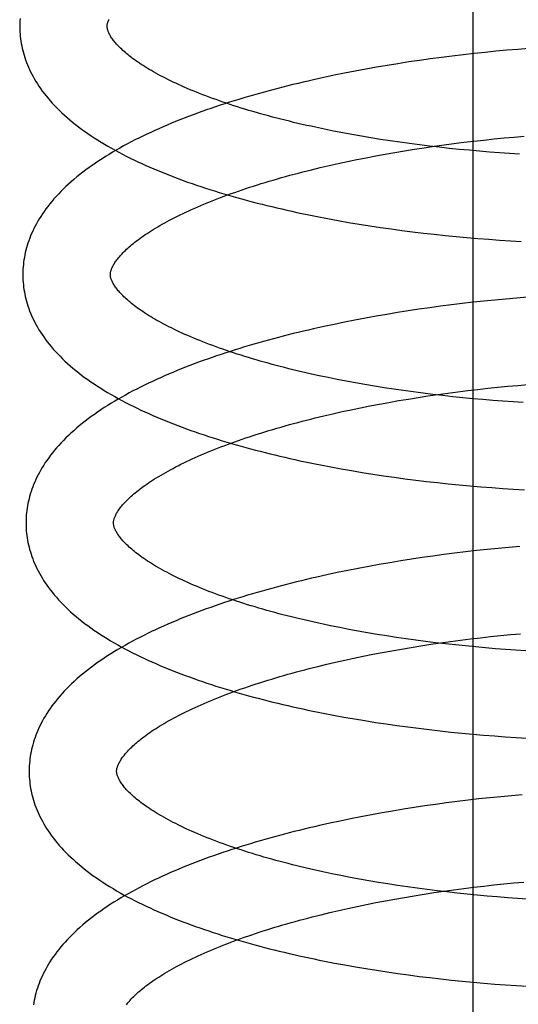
# Model space of a CAD drawing. Header units: inches. Extents: x 0 to 184, y 0 to 119.
# Tile 74 of 114: x 110.251 to 110.365, y 43.702 to 43.927. Entities that reach past the tile are written whole.
import ezdxf

# ---------------------------------------------------------------- set-up
doc = ezdxf.new("R2010")
doc.units = ezdxf.units.IN
doc.header["$LTSCALE"] = 10.121375
doc.header["$MEASUREMENT"] = 0
doc.linetypes.add('HIDDEN', pattern=[0.2, 0.1, -0.1])
doc.layers.add('DEFAULT_2', color=8, linetype='HIDDEN')

msp = doc.modelspace()

# ---------------------------------------------------------------- linework, layer by layer
at = {"layer": 'DEFAULT_2', "color": 8, "linetype": 'HIDDEN'}
for p, q in [((110.35452, 43.39563), (110.35452, 43.95813)), ((110.35477, 43.91915), (110.35227, 43.91887)), ((110.35727, 43.91941), (110.35477, 43.91915)), ((110.35976, 43.91965), (110.35727, 43.91941)), ((110.36226, 43.91988), (110.35976, 43.91965)), ((110.36474, 43.92009), (110.36226, 43.91988)), ((110.36722, 43.92029), (110.36474, 43.92009)), ((110.33735, 43.91682), (110.33489, 43.91642)), ((110.33982, 43.91721), (110.33735, 43.91682)), ((110.3423, 43.91757), (110.33982, 43.91721)), ((110.34479, 43.91792), (110.3423, 43.91757)), ((110.34728, 43.91825), (110.34479, 43.91792)), ((110.34978, 43.91857), (110.34728, 43.91825)), ((110.35227, 43.91887), (110.34978, 43.91857)), ((110.32516, 43.91465), (110.32276, 43.91416)), ((110.32757, 43.91512), (110.32516, 43.91465)), ((110.33, 43.91557), (110.32757, 43.91512)), ((110.33244, 43.916), (110.33, 43.91557)), ((110.33489, 43.91642), (110.33244, 43.916)), ((110.32038, 43.91365), (110.31801, 43.91313)), ((110.32276, 43.91416), (110.32038, 43.91365)), ((110.32262, 43.90142), (110.32054, 43.90184)), ((110.32472, 43.90102), (110.32262, 43.90142)), ((110.32684, 43.90062), (110.32472, 43.90102)), ((110.32899, 43.90024), (110.32684, 43.90062)), ((110.33116, 43.89988), (110.32899, 43.90024)), ((110.33335, 43.89952), (110.33116, 43.89988)), ((110.33556, 43.89919), (110.33335, 43.89952)), ((110.33778, 43.89886), (110.33556, 43.89919)), ((110.34002, 43.89855), (110.33778, 43.89886)), ((110.35016, 43.89855), (110.35244, 43.89884)), ((110.35244, 43.89884), (110.35473, 43.89911)), ((110.35473, 43.89911), (110.35702, 43.89936)), ((110.35702, 43.89936), (110.35931, 43.8996)), ((110.35931, 43.8996), (110.3616, 43.89983)), ((110.3616, 43.89983), (110.36389, 43.90004)), ((110.36389, 43.90004), (110.36617, 43.90023)), ((110.33665, 43.89653), (110.33887, 43.8969)), ((110.33887, 43.8969), (110.34111, 43.89726)), ((110.34227, 43.89826), (110.34002, 43.89855)), ((110.34111, 43.89726), (110.34336, 43.8976)), ((110.34454, 43.89798), (110.34227, 43.89826)), ((110.34336, 43.8976), (110.34561, 43.89793)), ((110.34681, 43.89771), (110.34454, 43.89798)), ((110.34561, 43.89793), (110.34788, 43.89825)), ((110.34909, 43.89746), (110.34681, 43.89771)), ((110.34788, 43.89825), (110.35016, 43.89855)), ((110.35137, 43.89723), (110.34909, 43.89746)), ((110.35367, 43.89701), (110.35137, 43.89723)), ((110.35596, 43.8968), (110.35367, 43.89701)), ((110.35826, 43.89661), (110.35596, 43.8968)), ((110.36055, 43.89644), (110.35826, 43.89661)), ((110.32371, 43.894), (110.32581, 43.89445)), ((110.32581, 43.89445), (110.32794, 43.89489)), ((110.32794, 43.89489), (110.33009, 43.89532)), ((110.33009, 43.89532), (110.33226, 43.89574)), ((110.33226, 43.89574), (110.33445, 43.89614)), ((110.33445, 43.89614), (110.33665, 43.89653)), ((110.36285, 43.89628), (110.36055, 43.89644)), ((110.36514, 43.89613), (110.36285, 43.89628)), ((110.31756, 43.89256), (110.31958, 43.89305)), ((110.31958, 43.89305), (110.32163, 43.89353)), ((110.32163, 43.89353), (110.32371, 43.894)), ((110.32128, 43.8814), (110.32366, 43.88096)), ((110.32366, 43.88096), (110.32606, 43.88054)), ((110.32606, 43.88054), (110.32847, 43.88014)), ((110.32847, 43.88014), (110.3309, 43.87976)), ((110.3309, 43.87976), (110.33333, 43.87939)), ((110.33333, 43.87939), (110.33578, 43.87904)), ((110.33578, 43.87904), (110.33824, 43.8787)), ((110.33824, 43.8787), (110.34071, 43.87839)), ((110.34071, 43.87839), (110.34318, 43.87809)), ((110.34318, 43.87809), (110.34566, 43.87781)), ((110.34566, 43.87781), (110.34815, 43.87754)), ((110.34815, 43.87754), (110.35064, 43.87729)), ((110.35064, 43.87729), (110.35313, 43.87706)), ((110.35313, 43.87706), (110.35561, 43.87685)), ((110.35561, 43.87685), (110.3581, 43.87666)), ((110.3581, 43.87666), (110.36059, 43.87648)), ((110.36059, 43.87648), (110.36307, 43.87631)), ((110.36307, 43.87631), (110.36554, 43.87617)), ((110.3595, 43.86277), (110.35702, 43.86252)), ((110.36198, 43.863), (110.3595, 43.86277)), ((110.36446, 43.86322), (110.36198, 43.863)), ((110.36693, 43.86342), (110.36446, 43.86322)), ((110.34215, 43.86066), (110.33969, 43.86029)), ((110.34462, 43.86101), (110.34215, 43.86066)), ((110.3471, 43.86134), (110.34462, 43.86101)), ((110.34957, 43.86166), (110.3471, 43.86134)), ((110.35206, 43.86197), (110.34957, 43.86166)), ((110.35454, 43.86225), (110.35206, 43.86197)), ((110.35702, 43.86252), (110.35454, 43.86225)), ((110.32993, 43.85863), (110.32752, 43.85818)), ((110.33235, 43.85907), (110.32993, 43.85863)), ((110.33479, 43.85949), (110.33235, 43.85907)), ((110.33723, 43.8599), (110.33479, 43.85949)), ((110.33969, 43.86029), (110.33723, 43.8599)), ((110.32039, 43.85671), (110.31804, 43.85618)), ((110.32275, 43.85721), (110.32039, 43.85671)), ((110.32513, 43.8577), (110.32275, 43.85721)), ((110.32752, 43.85818), (110.32513, 43.8577)), ((110.32343, 43.84461), (110.32136, 43.84503)), ((110.32554, 43.84421), (110.32343, 43.84461)), ((110.32766, 43.84382), (110.32554, 43.84421)), ((110.32981, 43.84344), (110.32766, 43.84382)), ((110.33198, 43.84307), (110.32981, 43.84344)), ((110.33417, 43.84272), (110.33198, 43.84307)), ((110.33638, 43.84238), (110.33417, 43.84272)), ((110.35558, 43.84233), (110.35787, 43.84259)), ((110.35787, 43.84259), (110.36016, 43.84283)), ((110.36016, 43.84283), (110.36245, 43.84305)), ((110.36245, 43.84305), (110.36474, 43.84326)), ((110.36474, 43.84326), (110.36703, 43.84345)), ((110.3386, 43.84206), (110.33638, 43.84238)), ((110.34084, 43.84175), (110.3386, 43.84206)), ((110.33973, 43.84013), (110.34196, 43.84049)), ((110.34309, 43.84146), (110.34084, 43.84175)), ((110.34196, 43.84049), (110.34421, 43.84083)), ((110.34535, 43.84118), (110.34309, 43.84146)), ((110.34421, 43.84083), (110.34647, 43.84116)), ((110.34762, 43.84091), (110.34535, 43.84118)), ((110.34647, 43.84116), (110.34874, 43.84148)), ((110.3499, 43.84066), (110.34762, 43.84091)), ((110.34874, 43.84148), (110.35102, 43.84178)), ((110.35219, 43.84043), (110.3499, 43.84066)), ((110.35102, 43.84178), (110.3533, 43.84206)), ((110.35448, 43.84021), (110.35219, 43.84043)), ((110.3533, 43.84206), (110.35558, 43.84233)), ((110.32666, 43.83769), (110.32879, 43.83813)), ((110.32879, 43.83813), (110.33094, 43.83856)), ((110.33094, 43.83856), (110.33311, 43.83897)), ((110.33311, 43.83897), (110.3353, 43.83937)), ((110.3353, 43.83937), (110.3375, 43.83976)), ((110.3375, 43.83976), (110.33973, 43.84013)), ((110.35677, 43.84), (110.35448, 43.84021)), ((110.35907, 43.83981), (110.35677, 43.84)), ((110.36136, 43.83964), (110.35907, 43.83981)), ((110.36366, 43.83948), (110.36136, 43.83964)), ((110.36595, 43.83934), (110.36366, 43.83948)), ((110.31841, 43.8358), (110.32043, 43.83629)), ((110.32043, 43.83629), (110.32248, 43.83677)), ((110.32248, 43.83677), (110.32456, 43.83724)), ((110.32456, 43.83724), (110.32666, 43.83769)), ((110.32198, 43.82461), (110.32437, 43.82418)), ((110.32437, 43.82418), (110.32676, 43.82376)), ((110.32676, 43.82376), (110.32918, 43.82335)), ((110.32918, 43.82335), (110.3316, 43.82297)), ((110.3316, 43.82297), (110.33404, 43.8226)), ((110.33404, 43.8226), (110.33649, 43.82225)), ((110.33649, 43.82225), (110.33895, 43.82191)), ((110.33895, 43.82191), (110.34142, 43.8216)), ((110.34142, 43.8216), (110.34389, 43.8213)), ((110.34389, 43.8213), (110.34637, 43.82102)), ((110.34637, 43.82102), (110.34886, 43.82075)), ((110.34886, 43.82075), (110.35135, 43.8205)), ((110.35135, 43.8205), (110.35383, 43.82027)), ((110.35383, 43.82027), (110.35632, 43.82006)), ((110.35632, 43.82006), (110.35881, 43.81987)), ((110.35881, 43.81987), (110.3613, 43.81969)), ((110.3613, 43.81969), (110.36378, 43.81952)), ((110.36378, 43.81952), (110.36625, 43.81938)), ((110.34783, 43.80455), (110.34535, 43.80422)), ((110.35031, 43.80487), (110.34783, 43.80455)), ((110.35279, 43.80518), (110.35031, 43.80487)), ((110.35527, 43.80546), (110.35279, 43.80518)), ((110.35775, 43.80573), (110.35527, 43.80546)), ((110.36024, 43.80598), (110.35775, 43.80573)), ((110.36271, 43.80621), (110.36024, 43.80598)), ((110.36519, 43.80643), (110.36271, 43.80621)), ((110.33309, 43.80228), (110.33066, 43.80184)), ((110.33552, 43.8027), (110.33309, 43.80228)), ((110.33797, 43.80311), (110.33552, 43.8027)), ((110.34042, 43.8035), (110.33797, 43.80311)), ((110.34288, 43.80387), (110.34042, 43.8035)), ((110.34535, 43.80422), (110.34288, 43.80387)), ((110.32112, 43.79992), (110.31878, 43.7994)), ((110.32348, 43.80043), (110.32112, 43.79992)), ((110.32586, 43.80092), (110.32348, 43.80043)), ((110.32826, 43.80139), (110.32586, 43.80092)), ((110.33066, 43.80184), (110.32826, 43.80139)), ((110.32403, 43.78785), (110.32196, 43.78827)), ((110.32613, 43.78744), (110.32403, 43.78785)), ((110.32826, 43.78705), (110.32613, 43.78744)), ((110.33041, 43.78667), (110.32826, 43.78705)), ((110.33258, 43.7863), (110.33041, 43.78667)), ((110.33477, 43.78595), (110.33258, 43.7863)), ((110.36081, 43.78603), (110.3631, 43.78625)), ((110.3631, 43.78625), (110.36539, 43.78646)), ((110.33697, 43.78561), (110.33477, 43.78595)), ((110.33919, 43.78528), (110.33697, 43.78561)), ((110.34143, 43.78497), (110.33919, 43.78528)), ((110.34368, 43.78468), (110.34143, 43.78497)), ((110.3426, 43.78368), (110.34485, 43.78403)), ((110.34594, 43.7844), (110.34368, 43.78468)), ((110.34485, 43.78403), (110.34711, 43.78436)), ((110.34822, 43.78413), (110.34594, 43.7844)), ((110.34711, 43.78436), (110.34938, 43.78467)), ((110.3505, 43.78388), (110.34822, 43.78413)), ((110.34938, 43.78467), (110.35165, 43.78497)), ((110.35165, 43.78497), (110.35394, 43.78526)), ((110.35394, 43.78526), (110.35622, 43.78553)), ((110.35622, 43.78553), (110.35852, 43.78579)), ((110.35852, 43.78579), (110.36081, 43.78603)), ((110.32942, 43.78132), (110.33157, 43.78175)), ((110.33157, 43.78175), (110.33374, 43.78216)), ((110.33374, 43.78216), (110.33593, 43.78256)), ((110.33593, 43.78256), (110.33814, 43.78295)), ((110.33814, 43.78295), (110.34036, 43.78333)), ((110.34036, 43.78333), (110.3426, 43.78368)), ((110.35278, 43.78365), (110.3505, 43.78388)), ((110.35507, 43.78343), (110.35278, 43.78365)), ((110.35737, 43.78322), (110.35507, 43.78343)), ((110.35966, 43.78303), (110.35737, 43.78322)), ((110.36196, 43.78286), (110.35966, 43.78303)), ((110.36425, 43.7827), (110.36196, 43.78286)), ((110.36655, 43.78255), (110.36425, 43.7827)), ((110.31904, 43.77899), (110.32106, 43.77948)), ((110.32106, 43.77948), (110.32311, 43.77996)), ((110.32311, 43.77996), (110.32519, 43.78043)), ((110.32519, 43.78043), (110.3273, 43.78088)), ((110.3273, 43.78088), (110.32942, 43.78132)), ((110.32262, 43.76784), (110.325, 43.7674)), ((110.325, 43.7674), (110.32739, 43.76698)), ((110.32739, 43.76698), (110.3298, 43.76658)), ((110.3298, 43.76658), (110.33223, 43.76619)), ((110.33223, 43.76619), (110.33466, 43.76582)), ((110.33466, 43.76582), (110.33711, 43.76547)), ((110.33711, 43.76547), (110.33957, 43.76514)), ((110.33957, 43.76514), (110.34203, 43.76482)), ((110.34203, 43.76482), (110.3445, 43.76452)), ((110.3445, 43.76452), (110.34698, 43.76424)), ((110.34698, 43.76424), (110.34946, 43.76397)), ((110.34946, 43.76397), (110.35195, 43.76372)), ((110.35195, 43.76372), (110.35443, 43.76349)), ((110.35443, 43.76349), (110.35692, 43.76328)), ((110.35692, 43.76328), (110.35941, 43.76308)), ((110.35941, 43.76308), (110.36189, 43.7629)), ((110.36189, 43.7629), (110.36437, 43.76274)), ((110.36437, 43.76274), (110.36684, 43.76259)), ((110.35091, 43.74807), (110.34844, 43.74775)), ((110.35339, 43.74837), (110.35091, 43.74807)), ((110.35587, 43.74866), (110.35339, 43.74837)), ((110.35836, 43.74892), (110.35587, 43.74866)), ((110.36084, 43.74918), (110.35836, 43.74892)), ((110.36331, 43.74941), (110.36084, 43.74918)), ((110.36578, 43.74963), (110.36331, 43.74941)), ((110.33614, 43.7459), (110.33371, 43.74547)), ((110.33858, 43.7463), (110.33614, 43.7459)), ((110.34104, 43.74669), (110.33858, 43.7463)), ((110.3435, 43.74706), (110.34104, 43.74669)), ((110.34596, 43.74741), (110.3435, 43.74706)), ((110.34844, 43.74775), (110.34596, 43.74741)), ((110.32411, 43.74362), (110.32176, 43.74311)), ((110.32649, 43.74411), (110.32411, 43.74362)), ((110.32888, 43.74458), (110.32649, 43.74411)), ((110.33129, 43.74504), (110.32888, 43.74458)), ((110.33371, 43.74547), (110.33129, 43.74504)), ((110.32176, 43.74311), (110.31941, 43.74258)), ((110.32431, 43.73114), (110.32223, 43.73157)), ((110.32641, 43.73073), (110.32431, 43.73114)), ((110.32854, 43.73033), (110.32641, 43.73073)), ((110.33069, 43.72995), (110.32854, 43.73033)), ((110.33287, 43.72958), (110.33069, 43.72995)), ((110.33506, 43.72922), (110.33287, 43.72958)), ((110.33728, 43.72888), (110.33506, 43.72922)), ((110.33951, 43.72855), (110.33728, 43.72888)), ((110.34175, 43.72824), (110.33951, 43.72855)), ((110.34401, 43.72794), (110.34175, 43.72824)), ((110.34628, 43.72765), (110.34401, 43.72794)), ((110.34783, 43.72757), (110.3501, 43.72788)), ((110.3501, 43.72788), (110.35238, 43.72818)), ((110.35238, 43.72818), (110.35466, 43.72847)), ((110.35466, 43.72847), (110.35695, 43.72874)), ((110.35695, 43.72874), (110.35924, 43.729)), ((110.35924, 43.729), (110.36153, 43.72924)), ((110.36153, 43.72924), (110.36382, 43.72946)), ((110.36382, 43.72946), (110.36611, 43.72967)), ((110.33447, 43.72537), (110.33666, 43.72577)), ((110.33666, 43.72577), (110.33886, 43.72616)), ((110.33886, 43.72616), (110.34108, 43.72653)), ((110.34108, 43.72653), (110.34332, 43.72689)), ((110.34332, 43.72689), (110.34557, 43.72724)), ((110.34557, 43.72724), (110.34783, 43.72757)), ((110.34856, 43.72739), (110.34628, 43.72765)), ((110.35085, 43.72713), (110.34856, 43.72739)), ((110.35315, 43.72689), (110.35085, 43.72713)), ((110.35545, 43.72667), (110.35315, 43.72689)), ((110.35775, 43.72646), (110.35545, 43.72667)), ((110.36006, 43.72627), (110.35775, 43.72646)), ((110.36236, 43.72609), (110.36006, 43.72627)), ((110.36467, 43.72593), (110.36236, 43.72609)), ((110.36697, 43.72578), (110.36467, 43.72593)), ((110.32179, 43.72269), (110.32384, 43.72317)), ((110.32384, 43.72317), (110.32592, 43.72364)), ((110.32592, 43.72364), (110.32802, 43.72409)), ((110.32802, 43.72409), (110.33015, 43.72453)), ((110.33015, 43.72453), (110.3323, 43.72496)), ((110.3323, 43.72496), (110.33447, 43.72537)), ((110.31976, 43.7222), (110.32179, 43.72269)), ((110.32287, 43.71114), (110.32523, 43.7107)), ((110.32523, 43.7107), (110.32762, 43.71027)), ((110.32762, 43.71027), (110.33002, 43.70987)), ((110.33002, 43.70987), (110.33243, 43.70948)), ((110.33243, 43.70948), (110.33485, 43.70911)), ((110.33485, 43.70911), (110.33729, 43.70876)), ((110.33729, 43.70876), (110.33973, 43.70842)), ((110.33973, 43.70842), (110.34219, 43.7081)), ((110.34219, 43.7081), (110.34465, 43.7078)), ((110.34465, 43.7078), (110.34712, 43.70751)), ((110.34712, 43.70751), (110.34959, 43.70724)), ((110.34959, 43.70724), (110.35206, 43.70699)), ((110.35206, 43.70699), (110.35454, 43.70676)), ((110.35454, 43.70676), (110.35702, 43.70654)), ((110.35702, 43.70654), (110.3595, 43.70634)), ((110.3595, 43.70634), (110.36197, 43.70616)), ((110.36197, 43.70616), (110.36444, 43.70599)), ((110.36444, 43.70599), (110.36691, 43.70584))]:
    msp.add_line(p, q, dxfattribs=at)
for points in [[(110.25095, 43.92714), (110.25091, 43.92661), (110.25089, 43.92607), (110.25088, 43.92554), (110.25088, 43.92509)], [(110.27088, 43.92534), (110.27088, 43.92545), (110.27088, 43.92557), (110.2709, 43.92569), (110.27091, 43.92581), (110.27093, 43.92594), (110.27096, 43.92607), (110.271, 43.92621), (110.27104, 43.92635), (110.27109, 43.92651), (110.27115, 43.92666), (110.27122, 43.92683), (110.2713, 43.927)], [(110.25088, 43.92509), (110.25089, 43.92464), (110.25091, 43.9241), (110.25095, 43.92357), (110.251, 43.92303), (110.25106, 43.9225), (110.25114, 43.92196), (110.25123, 43.92143), (110.25133, 43.92089), (110.25144, 43.92035), (110.25157, 43.91982), (110.25171, 43.91928), (110.25187, 43.91874), (110.25204, 43.9182), (110.25222, 43.91767), (110.25242, 43.91713), (110.25264, 43.91659), (110.25286, 43.91604), (110.25311, 43.9155), (110.25337, 43.91496), (110.25364, 43.91441), (110.25393, 43.91387), (110.25424, 43.91332), (110.25457, 43.91277), (110.25491, 43.91222), (110.25527, 43.91167), (110.25566, 43.91112), (110.25605, 43.91057), (110.25647, 43.91001), (110.25691, 43.90946), (110.25736, 43.90891), (110.25784, 43.90835), (110.25833, 43.9078), (110.25885, 43.90725), (110.25938, 43.9067), (110.25994, 43.90615), (110.26051, 43.9056), (110.2611, 43.90505), (110.26171, 43.90451), (110.26233, 43.90398), (110.26298, 43.90345), (110.26364, 43.90292), (110.26432, 43.90239), (110.26501, 43.90188), (110.26572, 43.90137), (110.26644, 43.90086), (110.26718, 43.90036), (110.26793, 43.89986), (110.26869, 43.89937), (110.26947, 43.89889), (110.27026, 43.89841), (110.27106, 43.89794), (110.27188, 43.89748), (110.2727, 43.89702), (110.27354, 43.89657), (110.27439, 43.89612), (110.27524, 43.89568), (110.27611, 43.89525), (110.27699, 43.89482), (110.27788, 43.8944), (110.27878, 43.89398), (110.27969, 43.89357), (110.2806, 43.89317), (110.28153, 43.89277), (110.28247, 43.89237), (110.28341, 43.89199), (110.28437, 43.8916), (110.28533, 43.89122), (110.2863, 43.89085), (110.28729, 43.89048), (110.28827, 43.89012), (110.28927, 43.88976), (110.29028, 43.88941), (110.29129, 43.88906), (110.29231, 43.88872), (110.29334, 43.88838), (110.29438, 43.88804), (110.29542, 43.88771), (110.29648, 43.88739), (110.29754, 43.88707), (110.2986, 43.88676), (110.29968, 43.88645), (110.30076, 43.88614), (110.30185, 43.88584), (110.30294, 43.88554), (110.30405, 43.88525), (110.30515, 43.88496), (110.30627, 43.88468), (110.30739, 43.8844), (110.30852, 43.88413), (110.30965, 43.88386), (110.31079, 43.88359), (110.31193, 43.88333), (110.31308, 43.88307), (110.31424, 43.88282), (110.3154, 43.88257), (110.31657, 43.88233), (110.31774, 43.88209), (110.31891, 43.88186), (110.32128, 43.8814)], [(110.32054, 43.90184), (110.31849, 43.90228), (110.31748, 43.9025), (110.31647, 43.90272), (110.31547, 43.90295), (110.31448, 43.90318), (110.3135, 43.90341), (110.31252, 43.90365), (110.31155, 43.90389), (110.3106, 43.90413), (110.30965, 43.90437), (110.3087, 43.90462), (110.30777, 43.90487), (110.30685, 43.90512), (110.30594, 43.90537), (110.30503, 43.90563), (110.30414, 43.90589), (110.30325, 43.90615), (110.30238, 43.90641), (110.30151, 43.90668), (110.30066, 43.90695), (110.29981, 43.90722), (110.29898, 43.90749), (110.29816, 43.90776), (110.29735, 43.90804), (110.29655, 43.90832), (110.29576, 43.9086), (110.29498, 43.90888), (110.29421, 43.90916), (110.29346, 43.90944), (110.29271, 43.90973), (110.29198, 43.91001), (110.29127, 43.9103), (110.29056, 43.91059), (110.28987, 43.91088), (110.28918, 43.91117), (110.28851, 43.91146), (110.28786, 43.91175), (110.28721, 43.91204), (110.28658, 43.91233), (110.28596, 43.91262), (110.28535, 43.91291), (110.28476, 43.91321), (110.28418, 43.9135), (110.28361, 43.91379), (110.28306, 43.91408), (110.28252, 43.91437), (110.28199, 43.91466), (110.28148, 43.91495), (110.28098, 43.91524), (110.28049, 43.91552), (110.28002, 43.91581), (110.27955, 43.91609), (110.27911, 43.91638), (110.27867, 43.91666), (110.27825, 43.91694), (110.27784, 43.91722), (110.27745, 43.91749), (110.27706, 43.91777), (110.2767, 43.91804), (110.27634, 43.91831), (110.276, 43.91857), (110.27567, 43.91884), (110.27535, 43.9191), (110.27505, 43.91935), (110.27475, 43.91961), (110.27447, 43.91986), (110.27421, 43.92011), (110.27395, 43.92035), (110.27371, 43.92059), (110.27347, 43.92083), (110.27325, 43.92106), (110.27304, 43.92129), (110.27285, 43.92151), (110.27266, 43.92173), (110.27248, 43.92195), (110.27232, 43.92216), (110.27216, 43.92237), (110.27202, 43.92257), (110.27188, 43.92277), (110.27175, 43.92296), (110.27164, 43.92315), (110.27153, 43.92334), (110.27143, 43.92352), (110.27134, 43.9237), (110.27126, 43.92387), (110.27118, 43.92404), (110.27112, 43.9242), (110.27107, 43.92435), (110.27102, 43.92449), (110.27098, 43.92463), (110.27095, 43.92476), (110.27092, 43.92489), (110.2709, 43.92501), (110.27089, 43.92512), (110.27088, 43.92524), (110.27088, 43.92534)], [(110.31801, 43.91313), (110.31684, 43.91286), (110.31567, 43.91259), (110.31451, 43.91232), (110.31335, 43.91203), (110.31219, 43.91175), (110.31105, 43.91146), (110.3099, 43.91117), (110.30877, 43.91087), (110.30764, 43.91057), (110.30652, 43.91026), (110.3054, 43.90995), (110.30429, 43.90963), (110.30318, 43.90931), (110.30209, 43.90899), (110.301, 43.90866), (110.29991, 43.90833), (110.29884, 43.90799), (110.29777, 43.90765), (110.29671, 43.9073), (110.29565, 43.90695), (110.29461, 43.9066), (110.29357, 43.90624), (110.29254, 43.90587), (110.29152, 43.9055), (110.2905, 43.90513), (110.2895, 43.90475), (110.2885, 43.90437), (110.28751, 43.90398), (110.28653, 43.90358), (110.28556, 43.90319), (110.2846, 43.90278), (110.28364, 43.90237), (110.2827, 43.90196), (110.28176, 43.90154), (110.28084, 43.90112), (110.27992, 43.90069), (110.27901, 43.90026), (110.27812, 43.89982), (110.27723, 43.89937), (110.27635, 43.89892), (110.27549, 43.89846), (110.27463, 43.898), (110.27379, 43.89753), (110.27296, 43.89706), (110.27213, 43.89658), (110.27132, 43.89609), (110.27053, 43.8956), (110.26974, 43.8951), (110.26897, 43.8946), (110.26821, 43.89409), (110.26746, 43.89357), (110.26673, 43.89305), (110.26601, 43.89253), (110.26531, 43.89199), (110.26462, 43.89146), (110.26395, 43.89092), (110.26329, 43.89037), (110.26265, 43.88982), (110.26203, 43.88926), (110.26143, 43.8887), (110.26085, 43.88814), (110.26028, 43.88758), (110.25973, 43.88701), (110.25921, 43.88644), (110.2587, 43.88588), (110.25821, 43.88531), (110.25775, 43.88474), (110.2573, 43.88417), (110.25687, 43.8836), (110.25646, 43.88303), (110.25607, 43.88247), (110.2557, 43.8819), (110.25535, 43.88134), (110.25502, 43.88078), (110.2547, 43.88022), (110.2544, 43.87966), (110.25412, 43.8791), (110.25386, 43.87855), (110.25361, 43.87799), (110.25337, 43.87744), (110.25316, 43.87689), (110.25296, 43.87634), (110.25277, 43.87579), (110.2526, 43.87525), (110.25244, 43.8747), (110.25229, 43.87416), (110.25216, 43.87361), (110.25205, 43.87307), (110.25195, 43.87253), (110.25186, 43.87199), (110.25178, 43.87145), (110.25172, 43.87091), (110.25167, 43.87037), (110.25163, 43.86983), (110.25161, 43.86929), (110.2516, 43.86875), (110.2516, 43.8683)], [(110.2716, 43.86855), (110.2716, 43.86866), (110.2716, 43.86877), (110.27162, 43.86889), (110.27163, 43.86901), (110.27165, 43.86914), (110.27168, 43.86927), (110.27172, 43.86941), (110.27176, 43.86955), (110.27181, 43.8697), (110.27187, 43.86986), (110.27194, 43.87003), (110.27201, 43.8702), (110.2721, 43.87038), (110.2722, 43.87057), (110.2723, 43.87076), (110.27241, 43.87095), (110.27253, 43.87115), (110.27266, 43.87135), (110.2728, 43.87156), (110.27295, 43.87177), (110.27311, 43.87198), (110.27328, 43.8722), (110.27346, 43.87243), (110.27366, 43.87266), (110.27386, 43.87289), (110.27407, 43.87313), (110.2743, 43.87337), (110.27454, 43.87362), (110.27479, 43.87387), (110.27505, 43.87412), (110.27532, 43.87438), (110.27561, 43.87464), (110.2759, 43.87491), (110.27621, 43.87517), (110.27654, 43.87545), (110.27687, 43.87572), (110.27722, 43.876), (110.27758, 43.87628), (110.27796, 43.87656), (110.27835, 43.87685), (110.27875, 43.87714), (110.27916, 43.87743), (110.27959, 43.87772), (110.28003, 43.87801), (110.28048, 43.87831), (110.28095, 43.87861), (110.28142, 43.87891), (110.28192, 43.87921), (110.28242, 43.87951), (110.28294, 43.87981), (110.28347, 43.88011), (110.28402, 43.88042), (110.28458, 43.88073), (110.28515, 43.88103), (110.28574, 43.88134), (110.28634, 43.88165), (110.28695, 43.88195), (110.28757, 43.88226), (110.28821, 43.88257), (110.28886, 43.88288), (110.28952, 43.88318), (110.29019, 43.88349), (110.29088, 43.88379), (110.29158, 43.8841), (110.29229, 43.8844), (110.29301, 43.88471), (110.29374, 43.88501), (110.29449, 43.88531), (110.29525, 43.88562), (110.29602, 43.88592), (110.2968, 43.88621), (110.29759, 43.88651), (110.2984, 43.88681), (110.29921, 43.8871), (110.30004, 43.8874), (110.30087, 43.88769), (110.30172, 43.88798), (110.30258, 43.88827), (110.30344, 43.88855), (110.30432, 43.88884), (110.30521, 43.88912), (110.30611, 43.8894), (110.30701, 43.88967), (110.30793, 43.88995), (110.30885, 43.89022), (110.30979, 43.89049), (110.31073, 43.89076), (110.31168, 43.89103), (110.31264, 43.89129), (110.31361, 43.89155), (110.31459, 43.89181), (110.31557, 43.89206), (110.31656, 43.89231), (110.31756, 43.89256)], [(110.2516, 43.8683), (110.25161, 43.86785), (110.25163, 43.86731), (110.25167, 43.86678), (110.25172, 43.86624), (110.25178, 43.86571), (110.25186, 43.86517), (110.25195, 43.86463), (110.25205, 43.8641), (110.25216, 43.86356), (110.25229, 43.86303), (110.25243, 43.86249), (110.25259, 43.86195), (110.25276, 43.86141), (110.25294, 43.86087), (110.25314, 43.86033), (110.25336, 43.85979), (110.25358, 43.85925), (110.25383, 43.85871), (110.25409, 43.85817), (110.25436, 43.85762), (110.25466, 43.85708), (110.25496, 43.85653), (110.25529, 43.85598), (110.25563, 43.85543), (110.256, 43.85488), (110.25638, 43.85433), (110.25677, 43.85377), (110.25719, 43.85322), (110.25763, 43.85267), (110.25809, 43.85211), (110.25856, 43.85156), (110.25905, 43.85101), (110.25957, 43.85045), (110.2601, 43.8499), (110.26065, 43.84936), (110.26123, 43.84881), (110.26182, 43.84827), (110.26243, 43.84773), (110.26305, 43.84719), (110.2637, 43.84666), (110.26436, 43.84613), (110.26503, 43.84561), (110.26573, 43.84509), (110.26643, 43.84458), (110.26716, 43.84407), (110.26789, 43.84357), (110.26864, 43.84307), (110.26941, 43.84259), (110.27018, 43.8421), (110.27097, 43.84163), (110.27177, 43.84116), (110.27259, 43.84069), (110.27341, 43.84024), (110.27425, 43.83978), (110.27509, 43.83934), (110.27595, 43.8389), (110.27682, 43.83847), (110.2777, 43.83804), (110.27859, 43.83761), (110.27949, 43.8372), (110.28039, 43.83679), (110.28131, 43.83638), (110.28224, 43.83598), (110.28318, 43.83559), (110.28412, 43.8352), (110.28508, 43.83482), (110.28604, 43.83444), (110.28701, 43.83406), (110.28799, 43.8337), (110.28898, 43.83333), (110.28998, 43.83297), (110.29099, 43.83262), (110.292, 43.83227), (110.29302, 43.83193), (110.29405, 43.83159), (110.29509, 43.83126), (110.29613, 43.83093), (110.29718, 43.8306), (110.29824, 43.83028), (110.29931, 43.82997), (110.30039, 43.82966), (110.30147, 43.82935), (110.30256, 43.82905), (110.30365, 43.82875), (110.30475, 43.82846), (110.30586, 43.82817), (110.30698, 43.82789), (110.3081, 43.82761), (110.30922, 43.82734), (110.31036, 43.82707), (110.3115, 43.8268), (110.31264, 43.82654), (110.31379, 43.82629), (110.31495, 43.82603), (110.31611, 43.82579), (110.31727, 43.82554), (110.31844, 43.8253), (110.31962, 43.82507), (110.32198, 43.82461)], [(110.32136, 43.84503), (110.31931, 43.84546), (110.31829, 43.84569), (110.31729, 43.84591), (110.31629, 43.84614), (110.3153, 43.84636), (110.31431, 43.8466), (110.31334, 43.84683), (110.31237, 43.84707), (110.31141, 43.84731), (110.31046, 43.84756), (110.30952, 43.8478), (110.30859, 43.84805), (110.30766, 43.8483), (110.30675, 43.84856), (110.30584, 43.84881), (110.30495, 43.84907), (110.30406, 43.84933), (110.30319, 43.8496), (110.30232, 43.84986), (110.30147, 43.85013), (110.30062, 43.8504), (110.29979, 43.85067), (110.29896, 43.85094), (110.29815, 43.85122), (110.29735, 43.8515), (110.29656, 43.85178), (110.29578, 43.85206), (110.29501, 43.85234), (110.29426, 43.85262), (110.29351, 43.85291), (110.29278, 43.85319), (110.29206, 43.85348), (110.29136, 43.85376), (110.29066, 43.85405), (110.28998, 43.85434), (110.28931, 43.85463), (110.28865, 43.85492), (110.288, 43.85521), (110.28737, 43.8555), (110.28675, 43.8558), (110.28614, 43.85609), (110.28555, 43.85638), (110.28497, 43.85667), (110.2844, 43.85696), (110.28384, 43.85726), (110.2833, 43.85755), (110.28277, 43.85784), (110.28226, 43.85812), (110.28175, 43.85841), (110.28126, 43.8587), (110.28079, 43.85899), (110.28033, 43.85927), (110.27988, 43.85955), (110.27944, 43.85983), (110.27902, 43.86011), (110.27861, 43.86039), (110.27821, 43.86067), (110.27783, 43.86094), (110.27746, 43.86121), (110.2771, 43.86148), (110.27676, 43.86175), (110.27643, 43.86201), (110.27611, 43.86227), (110.2758, 43.86253), (110.27551, 43.86278), (110.27523, 43.86304), (110.27496, 43.86328), (110.2747, 43.86353), (110.27446, 43.86377), (110.27422, 43.86401), (110.274, 43.86424), (110.27379, 43.86447), (110.27359, 43.86469), (110.2734, 43.86491), (110.27323, 43.86513), (110.27306, 43.86534), (110.2729, 43.86555), (110.27276, 43.86575), (110.27262, 43.86595), (110.27249, 43.86614), (110.27237, 43.86633), (110.27227, 43.86652), (110.27217, 43.8667), (110.27207, 43.86688), (110.27199, 43.86705), (110.27192, 43.86721), (110.27185, 43.86737), (110.2718, 43.86753), (110.27175, 43.86767), (110.27171, 43.86782), (110.27167, 43.86795), (110.27165, 43.86808), (110.27163, 43.8682), (110.27161, 43.86832), (110.2716, 43.86844), (110.2716, 43.86855)], [(110.31804, 43.85618), (110.31688, 43.85591), (110.31572, 43.85564), (110.31457, 43.85537), (110.31342, 43.85508), (110.31227, 43.8548), (110.31114, 43.85451), (110.31001, 43.85421), (110.30888, 43.85392), (110.30776, 43.85361), (110.30665, 43.85331), (110.30554, 43.85299), (110.30444, 43.85268), (110.30334, 43.85236), (110.30226, 43.85203), (110.30118, 43.8517), (110.3001, 43.85137), (110.29904, 43.85103), (110.29798, 43.85069), (110.29693, 43.85035), (110.29588, 43.84999), (110.29485, 43.84964), (110.29382, 43.84928), (110.2928, 43.84891), (110.29178, 43.84855), (110.29078, 43.84817), (110.28978, 43.84779), (110.2888, 43.84741), (110.28782, 43.84702), (110.28685, 43.84663), (110.28588, 43.84623), (110.28493, 43.84583), (110.28398, 43.84542), (110.28305, 43.84501), (110.28212, 43.84459), (110.28121, 43.84416), (110.2803, 43.84374), (110.2794, 43.8433), (110.27851, 43.84286), (110.27764, 43.84242), (110.27677, 43.84197), (110.27591, 43.84151), (110.27507, 43.84105), (110.27423, 43.84059), (110.27341, 43.84011), (110.27259, 43.83963), (110.27179, 43.83915), (110.271, 43.83865), (110.27022, 43.83816), (110.26945, 43.83765), (110.2687, 43.83714), (110.26796, 43.83663), (110.26724, 43.83611), (110.26653, 43.83558), (110.26583, 43.83505), (110.26516, 43.83452), (110.26449, 43.83398), (110.26385, 43.83344), (110.26322, 43.83289), (110.2626, 43.83234), (110.26201, 43.83178), (110.26143, 43.83122), (110.26088, 43.83066), (110.26034, 43.8301), (110.25982, 43.82954), (110.25932, 43.82897), (110.25884, 43.82841), (110.25838, 43.82784), (110.25794, 43.82728), (110.25752, 43.82671), (110.25712, 43.82615), (110.25673, 43.82559), (110.25637, 43.82503), (110.25602, 43.82447), (110.25569, 43.82391), (110.25538, 43.82335), (110.25509, 43.8228), (110.25481, 43.82225), (110.25455, 43.82169), (110.2543, 43.82114), (110.25407, 43.8206), (110.25386, 43.82005), (110.25366, 43.8195), (110.25347, 43.81896), (110.2533, 43.81841), (110.25315, 43.81787), (110.25301, 43.81733), (110.25288, 43.81679), (110.25276, 43.81625), (110.25266, 43.81571), (110.25257, 43.81517), (110.2525, 43.81464), (110.25244, 43.8141), (110.25239, 43.81356), (110.25235, 43.81303), (110.25233, 43.81249), (110.25232, 43.81195), (110.25232, 43.81151)], [(110.27232, 43.81176), (110.27232, 43.81187), (110.27233, 43.81198), (110.27234, 43.8121), (110.27235, 43.81223), (110.27238, 43.81236), (110.2724, 43.81249), (110.27244, 43.81263), (110.27249, 43.81278), (110.27254, 43.81294), (110.2726, 43.8131), (110.27267, 43.81327), (110.27275, 43.81344), (110.27284, 43.81363), (110.27293, 43.81381), (110.27304, 43.814), (110.27315, 43.81419), (110.27327, 43.81439), (110.2734, 43.81459), (110.27355, 43.8148), (110.2737, 43.81501), (110.27386, 43.81522), (110.27403, 43.81545), (110.27421, 43.81567), (110.27441, 43.8159), (110.27461, 43.81613), (110.27482, 43.81637), (110.27505, 43.81661), (110.27529, 43.81686), (110.27554, 43.81711), (110.2758, 43.81736), (110.27608, 43.81762), (110.27637, 43.81789), (110.27667, 43.81815), (110.27698, 43.81842), (110.2773, 43.81869), (110.27764, 43.81896), (110.27798, 43.81924), (110.27835, 43.81952), (110.27872, 43.81981), (110.27911, 43.82009), (110.27952, 43.82038), (110.27993, 43.82067), (110.28036, 43.82096), (110.2808, 43.82126), (110.28126, 43.82155), (110.28172, 43.82185), (110.2822, 43.82215), (110.2827, 43.82245), (110.28321, 43.82275), (110.28373, 43.82306), (110.28426, 43.82336), (110.28481, 43.82367), (110.28537, 43.82397), (110.28595, 43.82428), (110.28653, 43.82459), (110.28713, 43.82489), (110.28775, 43.8252), (110.28837, 43.82551), (110.28901, 43.82582), (110.28966, 43.82612), (110.29032, 43.82643), (110.291, 43.82674), (110.29168, 43.82704), (110.29238, 43.82735), (110.2931, 43.82765), (110.29382, 43.82796), (110.29456, 43.82826), (110.2953, 43.82856), (110.29606, 43.82886), (110.29683, 43.82916), (110.29762, 43.82946), (110.29841, 43.82976), (110.29922, 43.83005), (110.30003, 43.83035), (110.30086, 43.83064), (110.3017, 43.83093), (110.30255, 43.83122), (110.3034, 43.83151), (110.30427, 43.8318), (110.30515, 43.83208), (110.30604, 43.83236), (110.30694, 43.83264), (110.30784, 43.83292), (110.30876, 43.83319), (110.30969, 43.83346), (110.31062, 43.83373), (110.31157, 43.834), (110.31252, 43.83427), (110.31348, 43.83453), (110.31445, 43.83479), (110.31543, 43.83505), (110.31641, 43.8353), (110.3174, 43.83555), (110.31841, 43.8358)], [(110.25232, 43.81151), (110.25233, 43.81106), (110.25235, 43.81052), (110.25239, 43.80999), (110.25244, 43.80945), (110.2525, 43.80892), (110.25258, 43.80838), (110.25267, 43.80785), (110.25277, 43.80731), (110.25288, 43.80678), (110.25301, 43.80624), (110.25315, 43.8057), (110.25331, 43.80517), (110.25348, 43.80463), (110.25366, 43.80409), (110.25386, 43.80355), (110.25407, 43.80301), (110.2543, 43.80247), (110.25454, 43.80193), (110.2548, 43.80139), (110.25508, 43.80084), (110.25537, 43.8003), (110.25568, 43.79975), (110.256, 43.7992), (110.25635, 43.79865), (110.25671, 43.7981), (110.25709, 43.79755), (110.25748, 43.797), (110.2579, 43.79644), (110.25834, 43.79589), (110.25879, 43.79534), (110.25927, 43.79478), (110.25976, 43.79423), (110.26027, 43.79368), (110.26081, 43.79313), (110.26136, 43.79258), (110.26193, 43.79203), (110.26252, 43.79149), (110.26313, 43.79095), (110.26375, 43.79041), (110.2644, 43.78988), (110.26506, 43.78935), (110.26573, 43.78883), (110.26642, 43.78831), (110.26713, 43.7878), (110.26785, 43.7873), (110.26859, 43.78679), (110.26934, 43.7863), (110.2701, 43.78581), (110.27088, 43.78533), (110.27167, 43.78485), (110.27247, 43.78438), (110.27328, 43.78392), (110.27411, 43.78346), (110.27494, 43.78301), (110.27579, 43.78256), (110.27664, 43.78212), (110.27751, 43.78169), (110.27839, 43.78126), (110.27928, 43.78084), (110.28017, 43.78042), (110.28108, 43.78001), (110.282, 43.77961), (110.28292, 43.77921), (110.28386, 43.77881), (110.2848, 43.77842), (110.28576, 43.77804), (110.28672, 43.77766), (110.28769, 43.77729), (110.28867, 43.77692), (110.28966, 43.77656), (110.29065, 43.7762), (110.29166, 43.77585), (110.29267, 43.7755), (110.29369, 43.77516), (110.29472, 43.77482), (110.29575, 43.77448), (110.2968, 43.77415), (110.29785, 43.77383), (110.29891, 43.77351), (110.29997, 43.77319), (110.30105, 43.77288), (110.30213, 43.77258), (110.30321, 43.77228), (110.30431, 43.77198), (110.30541, 43.77169), (110.30651, 43.7714), (110.30763, 43.77112), (110.30875, 43.77084), (110.30987, 43.77056), (110.311, 43.77029), (110.31214, 43.77003), (110.31329, 43.76977), (110.31443, 43.76951), (110.31559, 43.76926), (110.31675, 43.76901), (110.31791, 43.76877), (110.31908, 43.76853), (110.32026, 43.76829), (110.32262, 43.76784)], [(110.32196, 43.78827), (110.31991, 43.7887), (110.3189, 43.78892), (110.31789, 43.78914), (110.31689, 43.78937), (110.3159, 43.7896), (110.31492, 43.78983), (110.31394, 43.79007), (110.31298, 43.79031), (110.31202, 43.79055), (110.31107, 43.79079), (110.31013, 43.79104), (110.30919, 43.79129), (110.30827, 43.79154), (110.30736, 43.7918), (110.30645, 43.79205), (110.30556, 43.79231), (110.30468, 43.79257), (110.3038, 43.79284), (110.30294, 43.7931), (110.30208, 43.79337), (110.30124, 43.79364), (110.30041, 43.79391), (110.29958, 43.79419), (110.29877, 43.79446), (110.29797, 43.79474), (110.29718, 43.79502), (110.29641, 43.7953), (110.29564, 43.79558), (110.29489, 43.79587), (110.29414, 43.79615), (110.29341, 43.79644), (110.2927, 43.79672), (110.29199, 43.79701), (110.2913, 43.7973), (110.29061, 43.79759), (110.28994, 43.79788), (110.28929, 43.79817), (110.28864, 43.79846), (110.28801, 43.79875), (110.28739, 43.79904), (110.28679, 43.79933), (110.28619, 43.79963), (110.28561, 43.79992), (110.28504, 43.80021), (110.28449, 43.8005), (110.28395, 43.80079), (110.28342, 43.80108), (110.28291, 43.80137), (110.28241, 43.80166), (110.28192, 43.80194), (110.28145, 43.80223), (110.28099, 43.80251), (110.28054, 43.8028), (110.28011, 43.80308), (110.27969, 43.80336), (110.27928, 43.80364), (110.27888, 43.80391), (110.2785, 43.80419), (110.27813, 43.80446), (110.27778, 43.80473), (110.27743, 43.80499), (110.2771, 43.80526), (110.27679, 43.80552), (110.27648, 43.80577), (110.27619, 43.80603), (110.27591, 43.80628), (110.27564, 43.80653), (110.27539, 43.80677), (110.27514, 43.80701), (110.27491, 43.80725), (110.27469, 43.80748), (110.27448, 43.80771), (110.27429, 43.80793), (110.2741, 43.80815), (110.27392, 43.80837), (110.27376, 43.80858), (110.2736, 43.80879), (110.27346, 43.80899), (110.27332, 43.80919), (110.27319, 43.80938), (110.27308, 43.80957), (110.27297, 43.80976), (110.27287, 43.80994), (110.27278, 43.81012), (110.2727, 43.81029), (110.27262, 43.81046), (110.27256, 43.81061), (110.27251, 43.81077), (110.27246, 43.81091), (110.27242, 43.81105), (110.27239, 43.81118), (110.27236, 43.8113), (110.27234, 43.81142), (110.27233, 43.81154), (110.27232, 43.81166), (110.27232, 43.81176)], [(110.31878, 43.7994), (110.31761, 43.79913), (110.31645, 43.79885), (110.3153, 43.79858), (110.31415, 43.7983), (110.31301, 43.79801), (110.31187, 43.79772), (110.31074, 43.79743), (110.30961, 43.79713), (110.30849, 43.79683), (110.30738, 43.79652), (110.30627, 43.79621), (110.30517, 43.79589), (110.30408, 43.79557), (110.30299, 43.79525), (110.30191, 43.79492), (110.30084, 43.79458), (110.29977, 43.79425), (110.29871, 43.7939), (110.29766, 43.79356), (110.29662, 43.79321), (110.29558, 43.79285), (110.29455, 43.79249), (110.29353, 43.79213), (110.29252, 43.79176), (110.29151, 43.79138), (110.29052, 43.79101), (110.28953, 43.79062), (110.28855, 43.79023), (110.28758, 43.78984), (110.28661, 43.78944), (110.28566, 43.78904), (110.28472, 43.78863), (110.28378, 43.78822), (110.28285, 43.7878), (110.28194, 43.78738), (110.28103, 43.78695), (110.28013, 43.78652), (110.27924, 43.78608), (110.27837, 43.78563), (110.2775, 43.78518), (110.27664, 43.78473), (110.2758, 43.78427), (110.27496, 43.7838), (110.27414, 43.78333), (110.27332, 43.78285), (110.27252, 43.78236), (110.27173, 43.78187), (110.27095, 43.78138), (110.27019, 43.78087), (110.26944, 43.78036), (110.2687, 43.77985), (110.26797, 43.77933), (110.26726, 43.77881), (110.26657, 43.77828), (110.26589, 43.77774), (110.26523, 43.7772), (110.26458, 43.77666), (110.26395, 43.77611), (110.26334, 43.77556), (110.26274, 43.775), (110.26216, 43.77444), (110.26161, 43.77388), (110.26107, 43.77332), (110.26055, 43.77275), (110.26005, 43.77219), (110.25957, 43.77162), (110.25911, 43.77105), (110.25866, 43.77049), (110.25824, 43.76993), (110.25784, 43.76936), (110.25746, 43.7688), (110.25709, 43.76824), (110.25674, 43.76768), (110.25641, 43.76712), (110.2561, 43.76656), (110.25581, 43.76601), (110.25553, 43.76545), (110.25527, 43.7649), (110.25502, 43.76435), (110.25479, 43.7638), (110.25458, 43.76326), (110.25438, 43.76271), (110.25419, 43.76217), (110.25402, 43.76162), (110.25387, 43.76108), (110.25373, 43.76054), (110.2536, 43.76), (110.25348, 43.75946), (110.25338, 43.75892), (110.25329, 43.75838), (110.25322, 43.75784), (110.25316, 43.75731), (110.25311, 43.75677), (110.25307, 43.75623), (110.25305, 43.7557), (110.25304, 43.75516), (110.25304, 43.75472)], [(110.27304, 43.75497), (110.27304, 43.75507), (110.27304, 43.75519), (110.27306, 43.75531), (110.27307, 43.75543), (110.27309, 43.75555), (110.27312, 43.75569), (110.27316, 43.75582), (110.2732, 43.75597), (110.27325, 43.75612), (110.27331, 43.75628), (110.27338, 43.75645), (110.27346, 43.75662), (110.27354, 43.7568), (110.27364, 43.75699), (110.27374, 43.75718), (110.27385, 43.75737), (110.27398, 43.75757), (110.27411, 43.75777), (110.27425, 43.75798), (110.2744, 43.75819), (110.27456, 43.7584), (110.27473, 43.75862), (110.27491, 43.75885), (110.2751, 43.75908), (110.2753, 43.75931), (110.27552, 43.75955), (110.27574, 43.75979), (110.27598, 43.76004), (110.27623, 43.76029), (110.27649, 43.76054), (110.27677, 43.7608), (110.27705, 43.76106), (110.27735, 43.76133), (110.27766, 43.7616), (110.27798, 43.76187), (110.27832, 43.76214), (110.27867, 43.76242), (110.27903, 43.7627), (110.2794, 43.76298), (110.27979, 43.76327), (110.28019, 43.76356), (110.28061, 43.76385), (110.28104, 43.76414), (110.28148, 43.76444), (110.28193, 43.76473), (110.28239, 43.76503), (110.28287, 43.76533), (110.28337, 43.76563), (110.28387, 43.76593), (110.28439, 43.76623), (110.28492, 43.76654), (110.28547, 43.76684), (110.28603, 43.76715), (110.28661, 43.76746), (110.28719, 43.76776), (110.28779, 43.76807), (110.2884, 43.76838), (110.28903, 43.76869), (110.28966, 43.76899), (110.29031, 43.7693), (110.29097, 43.76961), (110.29165, 43.76991), (110.29234, 43.77022), (110.29303, 43.77053), (110.29375, 43.77083), (110.29447, 43.77113), (110.2952, 43.77144), (110.29595, 43.77174), (110.29671, 43.77204), (110.29748, 43.77234), (110.29826, 43.77264), (110.29906, 43.77294), (110.29986, 43.77324), (110.30068, 43.77353), (110.3015, 43.77382), (110.30234, 43.77411), (110.30319, 43.7744), (110.30404, 43.77469), (110.30491, 43.77498), (110.30579, 43.77526), (110.30668, 43.77554), (110.30758, 43.77582), (110.30848, 43.7761), (110.3094, 43.77638), (110.31032, 43.77665), (110.31126, 43.77692), (110.3122, 43.77719), (110.31315, 43.77745), (110.31412, 43.77772), (110.31508, 43.77798), (110.31606, 43.77823), (110.31705, 43.77849), (110.31804, 43.77874), (110.31904, 43.77899)], [(110.25304, 43.75472), (110.25305, 43.75427), (110.25307, 43.75373), (110.25311, 43.7532), (110.25316, 43.75267), (110.25322, 43.75214), (110.2533, 43.7516), (110.25338, 43.75107), (110.25349, 43.75054), (110.2536, 43.75), (110.25373, 43.74947), (110.25387, 43.74893), (110.25402, 43.7484), (110.25419, 43.74786), (110.25437, 43.74733), (110.25457, 43.74679), (110.25478, 43.74625), (110.25501, 43.74571), (110.25525, 43.74517), (110.2555, 43.74463), (110.25578, 43.74409), (110.25607, 43.74355), (110.25637, 43.743), (110.2567, 43.74246), (110.25704, 43.74191), (110.25739, 43.74136), (110.25777, 43.74081), (110.25816, 43.74026), (110.25858, 43.73971), (110.25901, 43.73916), (110.25946, 43.73861), (110.25993, 43.73806), (110.26041, 43.73751), (110.26092, 43.73697), (110.26145, 43.73642), (110.26199, 43.73587), (110.26256, 43.73533), (110.26314, 43.73479), (110.26374, 43.73425), (110.26436, 43.73372), (110.265, 43.73319), (110.26565, 43.73266), (110.26632, 43.73214), (110.26701, 43.73162), (110.26771, 43.73111), (110.26843, 43.7306), (110.26916, 43.7301), (110.26991, 43.72961), (110.27067, 43.72912), (110.27144, 43.72864), (110.27222, 43.72816), (110.27302, 43.72769), (110.27382, 43.72723), (110.27464, 43.72677), (110.27547, 43.72632), (110.27631, 43.72587), (110.27716, 43.72543), (110.27802, 43.725), (110.2789, 43.72457), (110.27978, 43.72415), (110.28067, 43.72373), (110.28157, 43.72332), (110.28248, 43.72292), (110.2834, 43.72252), (110.28433, 43.72213), (110.28527, 43.72174), (110.28622, 43.72135), (110.28717, 43.72097), (110.28814, 43.7206), (110.28911, 43.72023), (110.29009, 43.71987), (110.29108, 43.71951), (110.29208, 43.71916), (110.29309, 43.71881), (110.2941, 43.71847), (110.29512, 43.71813), (110.29615, 43.71779), (110.29719, 43.71746), (110.29824, 43.71714), (110.29929, 43.71682), (110.30035, 43.71651), (110.30141, 43.71619), (110.30249, 43.71589), (110.30357, 43.71559), (110.30466, 43.71529), (110.30575, 43.715), (110.30685, 43.71471), (110.30796, 43.71442), (110.30907, 43.71415), (110.31019, 43.71387), (110.31132, 43.7136), (110.31245, 43.71333), (110.31358, 43.71307), (110.31473, 43.71282), (110.31588, 43.71256), (110.31703, 43.71231), (110.31819, 43.71207), (110.31935, 43.71183), (110.32052, 43.71159), (110.32287, 43.71114)], [(110.32223, 43.73157), (110.32018, 43.73201), (110.31916, 43.73223), (110.31815, 43.73246), (110.31715, 43.73269), (110.31616, 43.73292), (110.31518, 43.73315), (110.3142, 43.73339), (110.31324, 43.73363), (110.31228, 43.73388), (110.31133, 43.73412), (110.31039, 43.73437), (110.30946, 43.73462), (110.30853, 43.73488), (110.30762, 43.73513), (110.30672, 43.73539), (110.30582, 43.73566), (110.30494, 43.73592), (110.30407, 43.73619), (110.30321, 43.73645), (110.30235, 43.73672), (110.30151, 43.737), (110.30068, 43.73727), (110.29986, 43.73755), (110.29905, 43.73782), (110.29825, 43.7381), (110.29747, 43.73839), (110.29669, 43.73867), (110.29593, 43.73895), (110.29518, 43.73924), (110.29444, 43.73952), (110.29371, 43.73981), (110.293, 43.7401), (110.2923, 43.74039), (110.29161, 43.74068), (110.29093, 43.74097), (110.29027, 43.74126), (110.28961, 43.74155), (110.28897, 43.74185), (110.28835, 43.74214), (110.28773, 43.74243), (110.28713, 43.74273), (110.28655, 43.74302), (110.28597, 43.74331), (110.28541, 43.74361), (110.28486, 43.7439), (110.28433, 43.74419), (110.28381, 43.74448), (110.2833, 43.74477), (110.2828, 43.74506), (110.28232, 43.74535), (110.28186, 43.74563), (110.2814, 43.74592), (110.28096, 43.7462), (110.28053, 43.74648), (110.28012, 43.74676), (110.27972, 43.74704), (110.27933, 43.74731), (110.27896, 43.74759), (110.2786, 43.74786), (110.27825, 43.74813), (110.27792, 43.74839), (110.27759, 43.74865), (110.27728, 43.74891), (110.27699, 43.74917), (110.2767, 43.74942), (110.27643, 43.74967), (110.27617, 43.74992), (110.27592, 43.75016), (110.27569, 43.7504), (110.27546, 43.75063), (110.27525, 43.75086), (110.27505, 43.75109), (110.27486, 43.75131), (110.27468, 43.75153), (110.27451, 43.75174), (110.27436, 43.75195), (110.27421, 43.75215), (110.27407, 43.75235), (110.27394, 43.75255), (110.27382, 43.75274), (110.27371, 43.75293), (110.27361, 43.75311), (110.27352, 43.75329), (110.27343, 43.75347), (110.27336, 43.75364), (110.27329, 43.7538), (110.27323, 43.75395), (110.27318, 43.7541), (110.27314, 43.75424), (110.27311, 43.75438), (110.27309, 43.7545), (110.27307, 43.75463), (110.27305, 43.75475), (110.27304, 43.75486), (110.27304, 43.75497)], [(110.31941, 43.74258), (110.31825, 43.74232), (110.31709, 43.74204), (110.31594, 43.74177), (110.31479, 43.74149), (110.31365, 43.7412), (110.31251, 43.74091), (110.31138, 43.74062), (110.31026, 43.74032), (110.30914, 43.74001), (110.30803, 43.73971), (110.30692, 43.7394), (110.30582, 43.73908), (110.30473, 43.73876), (110.30364, 43.73844), (110.30256, 43.73811), (110.30149, 43.73777), (110.30043, 43.73744), (110.29937, 43.73709), (110.29832, 43.73675), (110.29728, 43.7364), (110.29624, 43.73604), (110.29521, 43.73568), (110.29419, 43.73532), (110.29318, 43.73495), (110.29218, 43.73457), (110.29119, 43.7342), (110.2902, 43.73381), (110.28922, 43.73342), (110.28825, 43.73303), (110.28729, 43.73263), (110.28633, 43.73223), (110.28539, 43.73182), (110.28446, 43.73141), (110.28353, 43.73099), (110.28261, 43.73057), (110.28171, 43.73014), (110.28081, 43.72971), (110.27993, 43.72927), (110.27905, 43.72882), (110.27818, 43.72837), (110.27733, 43.72792), (110.27648, 43.72746), (110.27565, 43.72699), (110.27482, 43.72652), (110.27401, 43.72604), (110.27321, 43.72555), (110.27242, 43.72506), (110.27165, 43.72457), (110.27088, 43.72406), (110.27013, 43.72356), (110.26939, 43.72304), (110.26867, 43.72252), (110.26796, 43.722), (110.26727, 43.72147), (110.26659, 43.72093), (110.26593, 43.72039), (110.26528, 43.71985), (110.26465, 43.7193), (110.26404, 43.71875), (110.26345, 43.71819), (110.26287, 43.71763), (110.26231, 43.71707), (110.26177, 43.71651), (110.26126, 43.71595), (110.26076, 43.71538), (110.26028, 43.71482), (110.25982, 43.71425), (110.25938, 43.71369), (110.25895, 43.71312), (110.25855, 43.71256), (110.25817, 43.712), (110.2578, 43.71144), (110.25746, 43.71088), (110.25713, 43.71032), (110.25682, 43.70976), (110.25652, 43.70921), (110.25624, 43.70865), (110.25598, 43.7081), (110.25574, 43.70755), (110.25551, 43.70701), (110.2553, 43.70646), (110.2551, 43.70591), (110.25491, 43.70537), (110.25474, 43.70483), (110.25459, 43.70428), (110.25444, 43.70374), (110.25432, 43.7032), (110.2542, 43.70266), (110.2541, 43.70213), (110.25401, 43.70159)], [(110.27528, 43.70161), (110.27545, 43.70183), (110.27563, 43.70206), (110.27582, 43.70228), (110.27602, 43.70252), (110.27624, 43.70276), (110.27646, 43.703), (110.2767, 43.70325), (110.27695, 43.7035), (110.27721, 43.70375), (110.27749, 43.70401), (110.27777, 43.70427), (110.27807, 43.70454), (110.27838, 43.70481), (110.27871, 43.70508), (110.27904, 43.70535), (110.27939, 43.70563), (110.27975, 43.70591), (110.28013, 43.70619), (110.28051, 43.70648), (110.28091, 43.70677), (110.28133, 43.70706), (110.28176, 43.70735), (110.2822, 43.70765), (110.28265, 43.70794), (110.28312, 43.70824), (110.28359, 43.70854), (110.28409, 43.70884), (110.28459, 43.70914), (110.28511, 43.70944), (110.28565, 43.70975), (110.28619, 43.71005), (110.28675, 43.71036), (110.28733, 43.71067), (110.28791, 43.71097), (110.28851, 43.71128), (110.28912, 43.71159), (110.28975, 43.71189), (110.29038, 43.7122), (110.29103, 43.71251), (110.2917, 43.71282), (110.29237, 43.71312), (110.29306, 43.71343), (110.29376, 43.71374), (110.29447, 43.71404), (110.29519, 43.71434), (110.29593, 43.71465), (110.29667, 43.71495), (110.29743, 43.71525), (110.2982, 43.71555), (110.29898, 43.71585), (110.29978, 43.71615), (110.30058, 43.71644), (110.3014, 43.71674), (110.30222, 43.71703), (110.30306, 43.71732), (110.30391, 43.71761), (110.30477, 43.7179), (110.30563, 43.71819), (110.30651, 43.71847), (110.3074, 43.71875), (110.3083, 43.71903), (110.30921, 43.71931), (110.31012, 43.71959), (110.31105, 43.71986), (110.31198, 43.72013), (110.31293, 43.7204), (110.31388, 43.72066), (110.31484, 43.72093), (110.31581, 43.72119), (110.31678, 43.72144), (110.31777, 43.7217), (110.31876, 43.72195), (110.31976, 43.7222)]]:
    msp.add_lwpolyline(points, dxfattribs=at)

doc.saveas('drawing.dxf')
